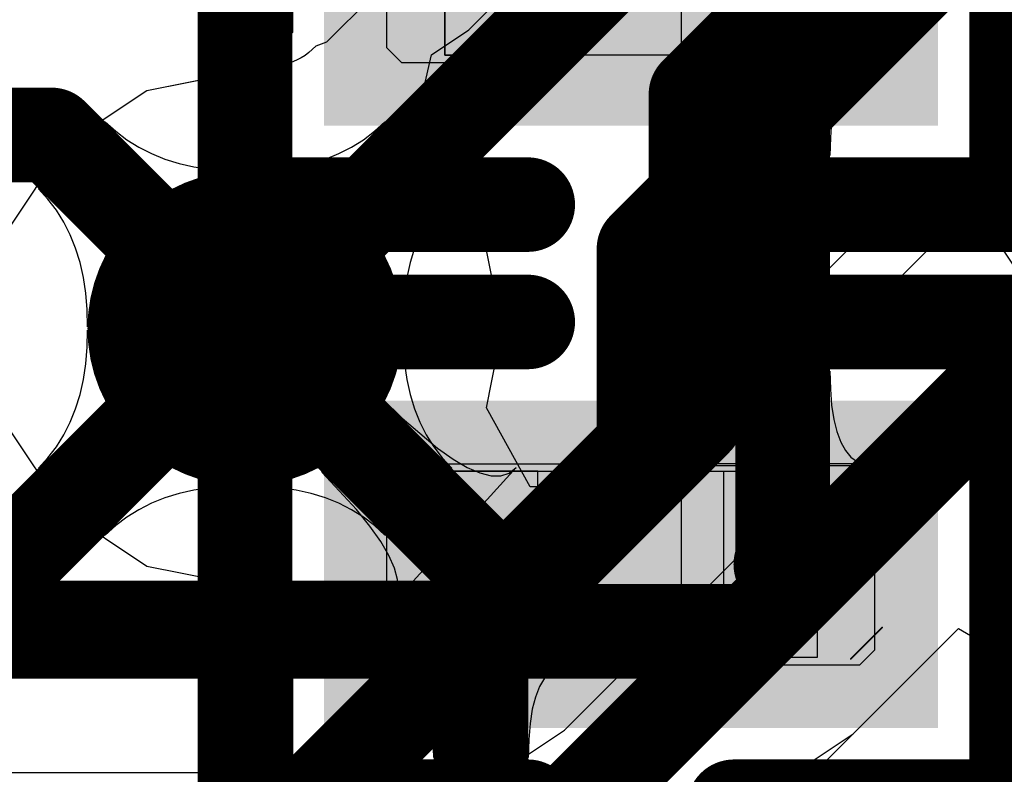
# Model space of a CAD drawing. Header units: millimetres. Extents: x 2.35 to 5.71, y 2.27 to 4.47.
# Tile 29 of 59: x 3.1209 to 3.1834, y 3.9768 to 4.0247. Entities that reach past the tile are written whole.
import ezdxf

# ---------------------------------------------------------------- set-up
doc = ezdxf.new("R2010")
doc.units = ezdxf.units.MM
doc.header["$MEASUREMENT"] = 0
for name, color, linetype in [('BottomLayer', 5, 'Continuous'), ('Mechanical15', 56, 'Continuous'), ('Mechanical4', 56, 'Continuous'), ('Mechanical5', 56, 'Continuous'), ('MidLayer1', 16, 'Continuous'), ('MidLayer2', 76, 'Continuous'), ('MultiLayer', 9, 'Continuous'), ('TopLayer', 1, 'Continuous'), ('TopOverlay', 2, 'Continuous'), ('TopPaste', 8, 'Continuous'), ('TopSolder', 216, 'Continuous'), ('ViaHoleLayer', 16, 'Continuous')]:
    doc.layers.add(name, color=color, linetype=linetype)

# ---------------------------------------------------------------- blocks, each defined once
blk = doc.blocks.new('R0201_17')
at = {"layer": 'Mechanical15', "const_width": 0.0001}
blk.add_lwpolyline([(0.014649, -0.005998), (0.016649, -0.003998)], dxfattribs=at)
at = {"layer": 'Mechanical15', "const_width": 0.00005}
for points in [[(0.016624, -0.003998, 1), (0.016674, -0.003998, 1)], [(0.014624, -0.005998, 1), (0.014674, -0.005998, 1)]]:
    blk.add_lwpolyline(points, format="xyb", close=True, dxfattribs=at)
at = {"layer": 'Mechanical4'}
for p, q in [((-0.011106, 0.005908), (0.012516, 0.005908)), ((-0.011106, -0.005904), (-0.011106, 0.005908)), ((0.012516, 0.005908), (0.012516, -0.005904)), ((0.012516, -0.005904), (-0.011106, -0.005904))]:
    blk.add_line(p, q, dxfattribs=at)
at = {"layer": 'Mechanical5'}
for p, q in [((-0.005201, 0.005908), (-0.011106, 0.005908)), ((-0.011106, 0.005908), (-0.011106, -0.005904)), ((-0.005201, -0.005904), (-0.005201, 0.005908)), ((0.006611, 0.005908), (0.012516, 0.005908)), ((0.006611, -0.005904), (0.006611, 0.005908)), ((0.012516, 0.005908), (0.012516, -0.005904)), ((-0.011106, -0.005904), (-0.005201, -0.005904)), ((0.012516, -0.005904), (0.006611, -0.005904))]:
    blk.add_line(p, q, dxfattribs=at)
at = {"layer": 'TopLayer'}
for points in [[(-0.014772, -0.006376), (-0.002838, -0.006376), (-0.014772, 0.00638), (-0.002838, 0.00638)], [(0.004248, -0.006376), (0.016182, -0.006376), (0.004248, 0.00638), (0.016182, 0.00638)]]:
    blk.add_solid(points, dxfattribs=at)
at = {"layer": 'TopOverlay', "const_width": 0.006}
for points in [[(-0.023771, -0.015376), (-0.023771, 0.01538)], [(-0.023771, 0.01538), (-0.005837, 0.01538)], [(0.007249, 0.01538), (0.025183, 0.01538)], [(0.025183, -0.015376), (0.025183, 0.01538)], [(-0.023771, -0.015376), (-0.005837, -0.015376)], [(0.007249, -0.015376), (0.025183, -0.015376)]]:
    blk.add_lwpolyline(points, dxfattribs=at)
at = {"layer": 'TopOverlay', "const_width": 0.003}
for points in [[(-0.025271, 0.01538, 1), (-0.022271, 0.01538, 1)], [(-0.025271, 0.01538, 1), (-0.022271, 0.01538, 1)], [(-0.007337, 0.01538, 1), (-0.004337, 0.01538, 1)], [(0.005749, 0.01538, 1), (0.008749, 0.01538, 1)], [(0.023683, 0.01538, 1), (0.026683, 0.01538, 1)], [(0.023683, 0.01538, 1), (0.026683, 0.01538, 1)], [(-0.025271, -0.015376, 1), (-0.022271, -0.015376, 1)], [(-0.025271, -0.015376, 1), (-0.022271, -0.015376, 1)], [(-0.007337, -0.015376, 1), (-0.004337, -0.015376, 1)], [(0.005749, -0.015376, 1), (0.008749, -0.015376, 1)], [(0.023683, -0.015376, 1), (0.026683, -0.015376, 1)], [(0.023683, -0.015376, 1), (0.026683, -0.015376, 1)]]:
    blk.add_lwpolyline(points, format="xyb", close=True, dxfattribs=at)
at = {"layer": 'TopPaste'}
for p, q in [((-0.014772, 0.005435), (-0.013828, 0.00638)), ((-0.013828, 0.00638), (-0.003429, 0.00638)), ((-0.003429, 0.00638), (-0.002484, 0.005435)), ((0.004839, 0.00638), (0.003894, 0.005435)), ((0.015238, 0.00638), (0.004839, 0.00638)), ((0.016182, 0.005435), (0.015238, 0.00638)), ((-0.014772, -0.005431), (-0.014772, 0.005435)), ((-0.002484, 0.005435), (-0.002484, -0.005431)), ((0.003894, 0.005435), (0.003894, -0.005431)), ((0.016182, -0.005431), (0.016182, 0.005435)), ((-0.013828, -0.006376), (-0.014772, -0.005431)), ((-0.002484, -0.005431), (-0.003429, -0.006376)), ((0.003894, -0.005431), (0.004839, -0.006376)), ((0.015238, -0.006376), (0.016182, -0.005431)), ((-0.003429, -0.006376), (-0.013828, -0.006376)), ((0.004839, -0.006376), (0.015238, -0.006376))]:
    blk.add_line(p, q, dxfattribs=at)
for points in [[(-0.014772, -0.006376), (-0.002838, -0.006376), (-0.014772, 0.00638), (-0.002838, 0.00638)], [(0.004248, -0.006376), (0.016182, -0.006376), (0.004248, 0.00638), (0.016182, 0.00638)]]:
    blk.add_solid(points, dxfattribs=at)
at = {"layer": 'TopSolder'}
for points in [[(-0.018772, -0.010376), (0.001162, -0.010376), (-0.018772, 0.01038), (0.001162, 0.01038)], [(0.000248, -0.010376), (0.020182, -0.010376), (0.000248, 0.01038), (0.020182, 0.01038)]]:
    blk.add_solid(points, dxfattribs=at)
blk = doc.blocks.new('R0201_18')
at = {"layer": 'Mechanical15', "const_width": 0.0001}
blk.add_lwpolyline([(0.014649, -0.005998), (0.016649, -0.003998)], dxfattribs=at)
at = {"layer": 'Mechanical15', "const_width": 0.00005}
for points in [[(0.016624, -0.003998, 1), (0.016674, -0.003998, 1)], [(0.014624, -0.005998, 1), (0.014674, -0.005998, 1)]]:
    blk.add_lwpolyline(points, format="xyb", close=True, dxfattribs=at)
at = {"layer": 'Mechanical4'}
for p, q in [((-0.011106, 0.005908), (0.012516, 0.005908)), ((-0.011106, -0.005904), (-0.011106, 0.005908)), ((0.012516, 0.005908), (0.012516, -0.005904)), ((0.012516, -0.005904), (-0.011106, -0.005904))]:
    blk.add_line(p, q, dxfattribs=at)
at = {"layer": 'Mechanical5'}
for p, q in [((-0.005201, 0.005908), (-0.011106, 0.005908)), ((-0.011106, 0.005908), (-0.011106, -0.005904)), ((-0.005201, -0.005904), (-0.005201, 0.005908)), ((0.006611, 0.005908), (0.012516, 0.005908)), ((0.006611, -0.005904), (0.006611, 0.005908)), ((0.012516, 0.005908), (0.012516, -0.005904)), ((-0.011106, -0.005904), (-0.005201, -0.005904)), ((0.012516, -0.005904), (0.006611, -0.005904))]:
    blk.add_line(p, q, dxfattribs=at)
at = {"layer": 'TopLayer'}
for points in [[(-0.014772, -0.006376), (-0.002838, -0.006376), (-0.014772, 0.00638), (-0.002838, 0.00638)], [(0.004248, -0.006376), (0.016182, -0.006376), (0.004248, 0.00638), (0.016182, 0.00638)]]:
    blk.add_solid(points, dxfattribs=at)
at = {"layer": 'TopOverlay', "const_width": 0.006}
for points in [[(-0.023771, -0.015376), (-0.023771, 0.01538)], [(-0.023771, 0.01538), (-0.005837, 0.01538)], [(0.007249, 0.01538), (0.025183, 0.01538)], [(0.025183, -0.015376), (0.025183, 0.01538)], [(-0.023771, -0.015376), (-0.005837, -0.015376)], [(0.007249, -0.015376), (0.025183, -0.015376)]]:
    blk.add_lwpolyline(points, dxfattribs=at)
at = {"layer": 'TopOverlay', "const_width": 0.003}
for points in [[(-0.025271, 0.01538, 1), (-0.022271, 0.01538, 1)], [(-0.025271, 0.01538, 1), (-0.022271, 0.01538, 1)], [(-0.007337, 0.01538, 1), (-0.004337, 0.01538, 1)], [(0.005749, 0.01538, 1), (0.008749, 0.01538, 1)], [(0.023683, 0.01538, 1), (0.026683, 0.01538, 1)], [(0.023683, 0.01538, 1), (0.026683, 0.01538, 1)], [(-0.025271, -0.015376, 1), (-0.022271, -0.015376, 1)], [(-0.025271, -0.015376, 1), (-0.022271, -0.015376, 1)], [(-0.007337, -0.015376, 1), (-0.004337, -0.015376, 1)], [(0.005749, -0.015376, 1), (0.008749, -0.015376, 1)], [(0.023683, -0.015376, 1), (0.026683, -0.015376, 1)], [(0.023683, -0.015376, 1), (0.026683, -0.015376, 1)]]:
    blk.add_lwpolyline(points, format="xyb", close=True, dxfattribs=at)
at = {"layer": 'TopPaste'}
for p, q in [((-0.014772, 0.005435), (-0.013828, 0.00638)), ((-0.013828, 0.00638), (-0.003429, 0.00638)), ((-0.003429, 0.00638), (-0.002484, 0.005435)), ((0.004839, 0.00638), (0.003894, 0.005435)), ((0.015238, 0.00638), (0.004839, 0.00638)), ((0.016182, 0.005435), (0.015238, 0.00638)), ((-0.014772, -0.005431), (-0.014772, 0.005435)), ((-0.002484, 0.005435), (-0.002484, -0.005431)), ((0.003894, 0.005435), (0.003894, -0.005431)), ((0.016182, -0.005431), (0.016182, 0.005435)), ((-0.013828, -0.006376), (-0.014772, -0.005431)), ((-0.002484, -0.005431), (-0.003429, -0.006376)), ((0.003894, -0.005431), (0.004839, -0.006376)), ((0.015238, -0.006376), (0.016182, -0.005431)), ((-0.003429, -0.006376), (-0.013828, -0.006376)), ((0.004839, -0.006376), (0.015238, -0.006376))]:
    blk.add_line(p, q, dxfattribs=at)
for points in [[(-0.014772, -0.006376), (-0.002838, -0.006376), (-0.014772, 0.00638), (-0.002838, 0.00638)], [(0.004248, -0.006376), (0.016182, -0.006376), (0.004248, 0.00638), (0.016182, 0.00638)]]:
    blk.add_solid(points, dxfattribs=at)
at = {"layer": 'TopSolder'}
for points in [[(-0.018772, -0.010376), (0.001162, -0.010376), (-0.018772, 0.01038), (0.001162, 0.01038)], [(0.000248, -0.010376), (0.020182, -0.010376), (0.000248, 0.01038), (0.020182, 0.01038)]]:
    blk.add_solid(points, dxfattribs=at)

msp = doc.modelspace()

# ---------------------------------------------------------------- linework, layer by layer
at = {"layer": 'BottomLayer'}
for p, q in [((3.149437, 4.024043), (3.159337, 4.033943)), ((3.186613, 4.028227), (3.183076, 4.022934)), ((3.147064, 4.022457), (3.149437, 4.024043)), ((3.183076, 4.022934), (3.181993, 4.017489)), ((3.146398, 4.019495), (3.147064, 4.022457)), ((3.146335, 4.016931), (3.146398, 4.019495)), ((3.122134, 4.013966), (3.126377, 4.018208)), ((3.126377, 4.018208), (3.127035, 4.017607)), ((3.127035, 4.017607), (3.127741, 4.017071)), ((3.181993, 4.017489), (3.181655, 4.016716)), ((3.127741, 4.017071), (3.128496, 4.016599)), ((3.128496, 4.016599), (3.129299, 4.016191)), ((3.146779, 4.016634), (3.146335, 4.016931)), ((3.150315, 4.011342), (3.146779, 4.016634)), ((3.181655, 4.016716), (3.181638, 4.015823)), ((3.129299, 4.016191), (3.130152, 4.015848)), ((3.130152, 4.015848), (3.131053, 4.015569)), ((3.131053, 4.015569), (3.132002, 4.015355)), ((3.132002, 4.015355), (3.133001, 4.015205)), ((3.181638, 4.015823), (3.181587, 4.015195)), ((3.135144, 4.015098), (3.125244, 4.005199)), ((3.133001, 4.015205), (3.134048, 4.015119)), ((3.134048, 4.015119), (3.135144, 4.015098)), ((3.181587, 4.015195), (3.181505, 4.014648)), ((3.181399, 4.014178), (3.181274, 4.013775)), ((3.181505, 4.014648), (3.181399, 4.014178)), ((3.122735, 4.013308), (3.122134, 4.013966)), ((3.181274, 4.013775), (3.181137, 4.013434)), ((3.123272, 4.012602), (3.122735, 4.013308)), ((3.180826, 4.012882), (3.180647, 4.012646)), ((3.180988, 4.01314), (3.180826, 4.012882)), ((3.181137, 4.013434), (3.180988, 4.01314)), ((3.123744, 4.011847), (3.123272, 4.012602)), ((3.180647, 4.012646), (3.180245, 4.012206)), ((3.124151, 4.011043), (3.123744, 4.011847)), ((3.180245, 4.012206), (3.179994, 4.011515)), ((3.124495, 4.010191), (3.124151, 4.011043)), ((3.151557, 4.005099), (3.150315, 4.011342)), ((3.179994, 4.011515), (3.163533, 3.995053)), ((3.124773, 4.00929), (3.124495, 4.010191)), ((3.124988, 4.00834), (3.124773, 4.00929)), ((3.125138, 4.007342), (3.124988, 4.00834)), ((3.125223, 4.006295), (3.125138, 4.007342)), ((3.125244, 4.005199), (3.125223, 4.006295)), ((3.150554, 4.000053), (3.151557, 4.005099)), ((3.15333, 3.995053), (3.150554, 4.000053)), ((3.163533, 3.995053), (3.15333, 3.995053)), ((3.173822, 3.979388), (3.180501, 3.986067)), ((3.180501, 3.986067), (3.184629, 3.983655)), ((3.170845, 3.977399), (3.173822, 3.979388)), ((3.167333, 3.976701), (3.170845, 3.977399))]:
    msp.add_line(p, q, dxfattribs=at)
at = {"layer": 'BottomLayer', "const_width": 0.006}
for points in [[(3.097562, 4.017377), (3.122966, 4.017377)], [(3.122966, 4.017377), (3.135244, 4.005099)], [(3.167333, 3.985877), (3.198148, 4.016691)], [(3.097562, 3.985877), (3.167333, 3.985877)]]:
    msp.add_lwpolyline(points, dxfattribs=at)
at = {"layer": 'BottomLayer'}
for points, const_width in [([(3.121466, 4.017377, 1), (3.124466, 4.017377, 1)], 0.003), ([(3.121466, 4.017377, 1), (3.124466, 4.017377, 1)], 0.003), ([(3.130244, 4.005099, 1), (3.140244, 4.005099, 1)], 0.01), ([(3.133744, 4.005099, 1), (3.136744, 4.005099, 1)], 0.003), ([(3.165833, 3.985877, 1), (3.168833, 3.985877, 1)], 0.003), ([(3.165833, 3.985877, 1), (3.168833, 3.985877, 1)], 0.003)]:
    msp.add_lwpolyline(points, format="xyb", close=True, dxfattribs=dict(at, const_width=const_width))
at = {"layer": 'MidLayer1'}
for p, q in [((3.170872, 4.053704), (3.14042, 4.023253)), ((3.139729, 4.023002), (3.13929, 4.022601)), ((3.14042, 4.023253), (3.139729, 4.023002)), ((3.138795, 4.022259), (3.138501, 4.02211)), ((3.139053, 4.022421), (3.138795, 4.022259)), ((3.13929, 4.022601), (3.139053, 4.022421)), ((3.135219, 4.021592), (3.134446, 4.021254)), ((3.136112, 4.021609), (3.135219, 4.021592)), ((3.13674, 4.02166), (3.136112, 4.021609)), ((3.137287, 4.021742), (3.13674, 4.02166)), ((3.137757, 4.021848), (3.137287, 4.021742)), ((3.13816, 4.021973), (3.137757, 4.021848)), ((3.138501, 4.02211), (3.13816, 4.021973)), ((3.134446, 4.021254), (3.129001, 4.020171)), ((3.129001, 4.020171), (3.123708, 4.016634)), ((3.143453, 4.017607), (3.14411, 4.018208)), ((3.14411, 4.018208), (3.148353, 4.013966)), ((3.142747, 4.017071), (3.143453, 4.017607)), ((3.123708, 4.016634), (3.120172, 4.011342)), ((3.141188, 4.016191), (3.141992, 4.016599)), ((3.141992, 4.016599), (3.142747, 4.017071)), ((3.140336, 4.015848), (3.141188, 4.016191)), ((3.137487, 4.015205), (3.138485, 4.015355)), ((3.138485, 4.015355), (3.139435, 4.015569)), ((3.139435, 4.015569), (3.140336, 4.015848)), ((3.135344, 4.015098), (3.136439, 4.015119)), ((3.145243, 4.005199), (3.135344, 4.015098)), ((3.136439, 4.015119), (3.137487, 4.015205)), ((3.148353, 4.013966), (3.147752, 4.013308)), ((3.169724, 4.00633), (3.177292, 4.013898)), ((3.177292, 4.013898), (3.182717, 4.012252)), ((3.147752, 4.013308), (3.147216, 4.012602)), ((3.147216, 4.012602), (3.146743, 4.011847)), ((3.182717, 4.012252), (3.183076, 4.010448)), ((3.146743, 4.011847), (3.146336, 4.011043)), ((3.146336, 4.011043), (3.145993, 4.010191)), ((3.183076, 4.010448), (3.186613, 4.005156)), ((3.145993, 4.010191), (3.145714, 4.00929)), ((3.145714, 4.00929), (3.1455, 4.00834)), ((3.1455, 4.00834), (3.14535, 4.007342)), ((3.14535, 4.007342), (3.145264, 4.006295)), ((3.145264, 4.006295), (3.145243, 4.005199)), ((3.169724, 3.997631), (3.169724, 4.00633)), ((3.169026, 3.99412), (3.169724, 3.997631)), ((3.167037, 3.991143), (3.169026, 3.99412)), ((3.155504, 3.97961), (3.167037, 3.991143)), ((3.152527, 3.977621), (3.155504, 3.97961)), ((3.149016, 3.976923), (3.152527, 3.977621)), ((3.083376, 3.976923), (3.149016, 3.976923))]:
    msp.add_line(p, q, dxfattribs=at)
at = {"layer": 'MidLayer1', "const_width": 0.006}
for points in [[(3.135244, 4.005099), (3.180048, 4.049903)], [(3.160548, 4.010131), (3.186788, 4.036371)], [(3.160548, 3.997631), (3.160548, 4.010131)], [(3.149016, 3.986099), (3.160548, 3.997631)], [(3.083376, 3.986099), (3.149016, 3.986099)]]:
    msp.add_lwpolyline(points, dxfattribs=at)
at = {"layer": 'MidLayer1'}
for points, const_width in [([(3.130244, 4.005099, 1), (3.140244, 4.005099, 1)], 0.01), ([(3.159048, 4.010131, 1), (3.162048, 4.010131, 1)], 0.003), ([(3.159048, 4.010131, 1), (3.162048, 4.010131, 1)], 0.003), ([(3.133744, 4.005099, 1), (3.136744, 4.005099, 1)], 0.003), ([(3.159048, 3.997631, 1), (3.162048, 3.997631, 1)], 0.003), ([(3.159048, 3.997631, 1), (3.162048, 3.997631, 1)], 0.003), ([(3.147516, 3.986099, 1), (3.150516, 3.986099, 1)], 0.003), ([(3.147516, 3.986099, 1), (3.150516, 3.986099, 1)], 0.003)]:
    msp.add_lwpolyline(points, format="xyb", close=True, dxfattribs=dict(at, const_width=const_width))
at = {"layer": 'MidLayer2'}
for p, q in [((3.125223, 4.003903), (3.125244, 4.004999)), ((3.125244, 4.004999), (3.135144, 3.995099)), ((3.125138, 4.002856), (3.125223, 4.003903)), ((3.124988, 4.001858), (3.125138, 4.002856)), ((3.124773, 4.000908), (3.124988, 4.001858)), ((3.124495, 4.000007), (3.124773, 4.000908)), ((3.124151, 3.999155), (3.124495, 4.000007)), ((3.123744, 3.998351), (3.124151, 3.999155)), ((3.123272, 3.997596), (3.123744, 3.998351)), ((3.122735, 3.99689), (3.123272, 3.997596)), ((3.122134, 3.996232), (3.122735, 3.99689)), ((3.126377, 3.99199), (3.122134, 3.996232)), ((3.132002, 3.994843), (3.131053, 3.994629)), ((3.133001, 3.994993), (3.132002, 3.994843)), ((3.134048, 3.995078), (3.133001, 3.994993)), ((3.135144, 3.995099), (3.134048, 3.995078)), ((3.130152, 3.99435), (3.129299, 3.994007)), ((3.131053, 3.994629), (3.130152, 3.99435)), ((3.128496, 3.993599), (3.127741, 3.993127)), ((3.129299, 3.994007), (3.128496, 3.993599)), ((3.127741, 3.993127), (3.127035, 3.992591)), ((3.127035, 3.992591), (3.126377, 3.99199)), ((3.114824, 3.92039), (3.1805, 3.986067)), ((3.1805, 3.986067), (3.184628, 3.983655))]:
    msp.add_line(p, q, dxfattribs=at)
at = {"layer": 'MidLayer2', "const_width": 0.006}
for points in [[(3.163848, 4.019951), (3.199958, 4.056061)], [(3.163848, 3.999362), (3.163848, 4.019951)], [(3.105648, 3.924191), (3.198148, 4.016691)], [(3.081648, 3.951503), (3.135244, 4.005099)], [(3.093648, 3.929162), (3.163848, 3.999362)]]:
    msp.add_lwpolyline(points, dxfattribs=at)
at = {"layer": 'MidLayer2'}
for points, const_width in [([(3.162348, 4.019951, 1), (3.165348, 4.019951, 1)], 0.003), ([(3.162348, 4.019951, 1), (3.165348, 4.019951, 1)], 0.003), ([(3.130244, 4.005099, 1), (3.140244, 4.005099, 1)], 0.01), ([(3.133744, 4.005099, 1), (3.136744, 4.005099, 1)], 0.003), ([(3.162348, 3.999362, 1), (3.165348, 3.999362, 1)], 0.003), ([(3.162348, 3.999362, 1), (3.165348, 3.999362, 1)], 0.003)]:
    msp.add_lwpolyline(points, format="xyb", close=True, dxfattribs=dict(at, const_width=const_width))
at = {"layer": 'MultiLayer', "const_width": 0.01}
msp.add_lwpolyline([(3.130244, 4.005099, 1), (3.140244, 4.005099, 1)], format="xyb", close=True, dxfattribs=at)
at = {"layer": 'TopLayer'}
for p, q in [((3.138243, 4.029769), (3.138243, 4.023874)), ((3.138243, 4.023874), (3.135244, 4.021413)), ((3.163946, 4.022015), (3.163383, 4.022075)), ((3.163383, 4.022075), (3.175077, 4.022075)), ((3.16445, 4.021835), (3.163946, 4.022015)), ((3.164895, 4.021535), (3.16445, 4.021835)), ((3.174094, 4.021835), (3.173685, 4.021535)), ((3.174558, 4.022015), (3.174094, 4.021835)), ((3.175077, 4.022075), (3.174558, 4.022015)), ((3.135244, 4.021413), (3.129001, 4.020171)), ((3.165281, 4.021115), (3.164895, 4.021535)), ((3.165607, 4.020575), (3.165281, 4.021115)), ((3.17333, 4.021115), (3.17303, 4.020575)), ((3.173685, 4.021535), (3.17333, 4.021115)), ((3.165874, 4.019915), (3.165607, 4.020575)), ((3.17303, 4.020575), (3.172785, 4.019915)), ((3.129001, 4.020171), (3.123708, 4.016634)), ((3.166081, 4.019135), (3.165874, 4.019915)), ((3.172785, 4.019915), (3.172594, 4.019135)), ((3.166229, 4.018235), (3.166081, 4.019135)), ((3.172594, 4.019135), (3.172457, 4.018235)), ((3.166318, 4.017215), (3.166229, 4.018235)), ((3.172457, 4.018235), (3.172375, 4.017215)), ((3.166348, 4.016075), (3.166318, 4.017215)), ((3.172375, 4.017215), (3.172348, 4.016075)), ((3.123708, 4.016634), (3.120172, 4.011342)), ((3.172348, 4.016075), (3.166348, 4.016075)), ((3.135344, 3.995099), (3.145243, 4.004999)), ((3.145243, 4.004999), (3.145264, 4.003903)), ((3.145264, 4.003903), (3.14535, 4.002856)), ((3.14535, 4.002856), (3.1455, 4.001858)), ((3.166318, 4.001251), (3.166348, 4.002391)), ((3.166348, 4.002391), (3.172348, 4.002391)), ((3.172348, 4.002391), (3.172375, 4.001251)), ((3.1455, 4.001858), (3.145714, 4.000908)), ((3.166229, 4.000231), (3.166318, 4.001251)), ((3.172375, 4.001251), (3.172457, 4.000231)), ((3.14012, 3.99598), (3.143952, 4.000634)), ((3.143952, 4.000634), (3.145211, 3.999416)), ((3.145714, 4.000908), (3.145993, 4.000007)), ((3.145993, 4.000007), (3.146336, 3.999155)), ((3.166081, 3.999331), (3.166229, 4.000231)), ((3.172457, 4.000231), (3.172594, 3.999331)), ((3.145211, 3.999416), (3.147456, 3.9975)), ((3.146336, 3.999155), (3.146743, 3.998351)), ((3.165874, 3.998551), (3.166081, 3.999331)), ((3.172594, 3.999331), (3.172785, 3.998551)), ((3.120172, 3.998856), (3.123708, 3.993564)), ((3.165607, 3.997891), (3.165874, 3.998551)), ((3.172785, 3.998551), (3.17303, 3.997891)), ((3.146743, 3.998351), (3.147216, 3.997596)), ((3.165281, 3.997351), (3.165607, 3.997891)), ((3.17303, 3.997891), (3.17333, 3.997351)), ((3.147216, 3.997596), (3.147752, 3.99689)), ((3.147456, 3.9975), (3.148442, 3.996803)), ((3.164895, 3.996931), (3.165281, 3.997351)), ((3.17333, 3.997351), (3.173685, 3.996931)), ((3.147752, 3.99689), (3.148353, 3.996232)), ((3.148442, 3.996803), (3.149336, 3.99628)), ((3.163946, 3.996451), (3.16445, 3.996631)), ((3.16445, 3.996631), (3.164895, 3.996931)), ((3.173685, 3.996931), (3.174094, 3.996631)), ((3.174094, 3.996631), (3.174558, 3.996451)), ((3.142318, 3.993617), (3.14012, 3.99598)), ((3.148353, 3.996232), (3.14411, 3.99199)), ((3.152437, 3.996271), (3.144483, 3.987495)), ((3.149336, 3.99628), (3.150139, 3.995931)), ((3.151999, 3.995925), (3.152437, 3.996271)), ((3.163383, 3.996391), (3.163946, 3.996451)), ((3.175077, 3.996391), (3.163383, 3.996391)), ((3.174558, 3.996451), (3.175077, 3.996391)), ((3.150139, 3.995931), (3.15085, 3.995755)), ((3.15085, 3.995755), (3.15147, 3.995754)), ((3.15147, 3.995754), (3.151999, 3.995925)), ((3.136439, 3.995078), (3.135344, 3.995099)), ((3.137487, 3.994993), (3.136439, 3.995078)), ((3.138485, 3.994843), (3.137487, 3.994993)), ((3.139435, 3.994629), (3.138485, 3.994843)), ((3.140336, 3.99435), (3.139435, 3.994629)), ((3.141188, 3.994007), (3.140336, 3.99435)), ((3.123708, 3.993564), (3.129001, 3.990027)), ((3.141992, 3.993599), (3.141188, 3.994007)), ((3.142747, 3.993127), (3.141992, 3.993599)), ((3.143168, 3.992561), (3.142318, 3.993617)), ((3.143453, 3.992591), (3.142747, 3.993127)), ((3.143853, 3.991588), (3.143168, 3.992561)), ((3.14411, 3.99199), (3.143453, 3.992591)), ((3.144372, 3.990697), (3.143853, 3.991588)), ((3.144725, 3.98989), (3.144372, 3.990697)), ((3.129001, 3.990027), (3.133393, 3.989154)), ((3.144913, 3.989167), (3.144725, 3.98989)), ((3.133393, 3.989154), (3.135442, 3.988273)), ((3.144935, 3.988526), (3.144913, 3.989167)), ((3.144792, 3.987969), (3.144935, 3.988526)), ((3.135442, 3.988273), (3.137481, 3.985228)), ((3.144483, 3.987495), (3.144792, 3.987969)), ((3.137481, 3.985228), (3.137628, 3.984867)), ((3.137628, 3.984867), (3.137868, 3.983875)), ((3.137868, 3.983875), (3.138243, 3.982971)), ((3.144904, 3.983815), (3.144363, 3.983875)), ((3.144363, 3.983875), (3.156057, 3.983875)), ((3.145388, 3.983635), (3.144904, 3.983815)), ((3.145815, 3.983335), (3.145388, 3.983635)), ((3.155032, 3.983635), (3.154605, 3.983335)), ((3.155516, 3.983815), (3.155032, 3.983635)), ((3.156057, 3.983875), (3.155516, 3.983815)), ((3.138243, 3.982971), (3.138243, 3.977755)), ((3.146185, 3.982915), (3.145815, 3.983335)), ((3.146498, 3.982375), (3.146185, 3.982915)), ((3.154235, 3.982915), (3.153921, 3.982375)), ((3.154605, 3.983335), (3.154235, 3.982915)), ((3.146754, 3.981715), (3.146498, 3.982375)), ((3.153921, 3.982375), (3.153665, 3.981715)), ((3.146953, 3.980935), (3.146754, 3.981715)), ((3.153665, 3.981715), (3.153466, 3.980935)), ((3.147096, 3.980035), (3.146953, 3.980935)), ((3.153466, 3.980935), (3.153324, 3.980035)), ((3.147181, 3.979015), (3.147096, 3.980035)), ((3.153324, 3.980035), (3.153238, 3.979015)), ((3.14721, 3.977875), (3.147181, 3.979015)), ((3.153238, 3.979015), (3.15321, 3.977875)), ((3.15321, 3.977875), (3.14721, 3.977875)), ((3.138243, 3.977755), (3.140716, 3.977755)), ((3.140716, 3.977755), (3.140717, 3.977713)), ((3.140717, 3.977713), (3.141033, 3.977)), ((3.141033, 3.977), (3.141033, 3.965069))]:
    msp.add_line(p, q, dxfattribs=at)
at = {"layer": 'TopLayer', "const_width": 0.006}
for points in [[(3.169348, 3.990251), (3.169348, 4.106221)], [(3.135244, 4.005099), (3.15021, 3.990133)], [(3.15021, 3.95237), (3.15021, 3.990133)], [(3.16923, 3.990133), (3.169348, 3.990251)]]:
    msp.add_lwpolyline(points, dxfattribs=at)
at = {"layer": 'TopLayer'}
for points, const_width in [([(3.130244, 4.005099, 1), (3.140244, 4.005099, 1)], 0.01), ([(3.133744, 4.005099, 1), (3.136744, 4.005099, 1)], 0.003), ([(3.14871, 3.990133, 1), (3.15171, 3.990133, 1)], 0.003), ([(3.14871, 3.990133, 1), (3.15171, 3.990133, 1)], 0.003), ([(3.16773, 3.990133, 1), (3.17073, 3.990133, 1)], 0.003), ([(3.167848, 3.990251, 1), (3.170848, 3.990251, 1)], 0.003), ([(3.167848, 3.990251, 1), (3.170848, 3.990251, 1)], 0.003)]:
    msp.add_lwpolyline(points, format="xyb", close=True, dxfattribs=dict(at, const_width=const_width))
at = {"layer": 'ViaHoleLayer', "const_width": 0.005}
msp.add_lwpolyline([(3.132744, 4.005099, 1), (3.137744, 4.005099, 1)], format="xyb", close=True, dxfattribs=at)

# ---------------------------------------------------------------- block references
at = {"rotation": 360}
for name, p in [('R0201_18', (3.159015, 4.028331)), ('R0201_17', (3.159015, 3.990131))]:
    msp.add_blockref(name, p, dxfattribs=at)

doc.saveas('drawing.dxf')
